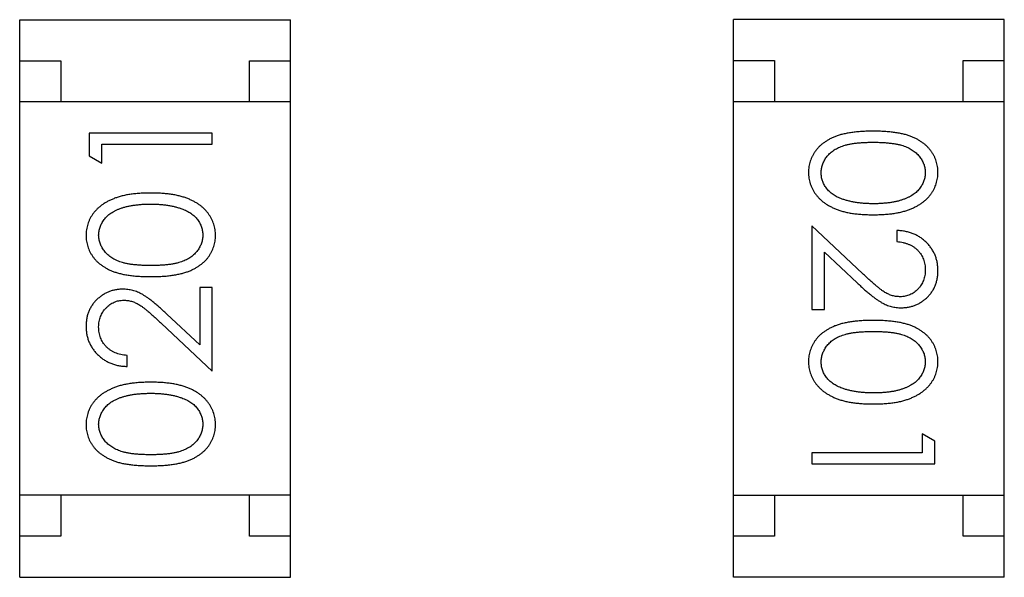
# Model space of a CAD drawing. Header units: millimetres. Extents: x 556 to 717, y 170 to 290.
# Tile 20 of 167: x 624.133 to 625.333, y 178.845 to 179.525. Entities that reach past the tile are written whole.
import ezdxf

# ---------------------------------------------------------------- set-up
doc = ezdxf.new("R2010")
doc.units = ezdxf.units.MM
doc.header["$LTSCALE"] = 30.734
doc.layers.get('0').update_dxf_attribs({"linetype": 'CONTINUOUS'})

msp = doc.modelspace()

# ---------------------------------------------------------------- linework, layer by layer
at = {"linetype": 'Continuous'}
for p, q in [((624.1333, 178.8448), (624.1333, 179.5248)), ((624.1333, 179.5248), (624.4633, 179.5248)), ((624.4633, 178.8448), (624.4633, 179.5248)), ((625.0031, 178.845), (625.0031, 179.525)), ((625.3331, 179.525), (625.0031, 179.525)), ((625.3331, 178.845), (625.3331, 179.525)), ((624.1333, 179.4748), (624.1833, 179.4748)), ((624.1833, 179.4748), (624.1833, 179.4248)), ((624.4133, 179.4248), (624.4133, 179.4748)), ((624.4133, 179.4748), (624.4633, 179.4748)), ((625.0031, 179.475), (625.0531, 179.475)), ((625.0531, 179.475), (625.0531, 179.425)), ((625.2831, 179.425), (625.2831, 179.475)), ((625.2831, 179.475), (625.3331, 179.475)), ((624.4633, 179.4248), (624.1333, 179.4248)), ((625.0031, 179.425), (625.3331, 179.425)), ((624.218, 179.3866), (624.218, 179.3589)), ((624.368, 179.3866), (624.218, 179.3866)), ((624.368, 179.3731), (624.368, 179.3866)), ((624.2334, 179.35), (624.2334, 179.3731)), ((624.2334, 179.3731), (624.368, 179.3731)), ((624.218, 179.3589), (624.2334, 179.35)), ((625.0984, 179.2735), (625.0984, 179.1716)), ((625.1605, 179.2154), (625.0984, 179.2735)), ((625.2022, 179.2678), (625.2022, 179.2543)), ((625.1138, 179.1716), (625.1138, 179.2414)), ((625.1138, 179.2414), (625.1538, 179.2039)), ((624.3526, 179.1981), (624.3526, 179.1283)), ((624.368, 179.1981), (624.3526, 179.1981)), ((624.368, 179.0962), (624.368, 179.1981)), ((625.0984, 179.1716), (625.1138, 179.1716)), ((624.3526, 179.1283), (624.3126, 179.1659)), ((624.3059, 179.1544), (624.368, 179.0962)), ((624.2641, 179.102), (624.2641, 179.1154)), ((625.233, 179.0197), (625.233, 178.9966)), ((625.2484, 179.0109), (625.233, 179.0197)), ((625.2484, 178.9832), (625.2484, 179.0109)), ((625.0984, 178.9966), (625.0984, 178.9832)), ((625.233, 178.9966), (625.0984, 178.9966)), ((625.0984, 178.9832), (625.2484, 178.9832)), ((624.4633, 178.9448), (624.1333, 178.9448)), ((624.1833, 178.9448), (624.1833, 178.8948)), ((624.4133, 178.8948), (624.4133, 178.9448)), ((625.0031, 178.945), (625.3331, 178.945)), ((625.0531, 178.945), (625.0531, 178.895)), ((625.2831, 178.895), (625.2831, 178.945)), ((624.1833, 178.8948), (624.1333, 178.8948)), ((624.4633, 178.8948), (624.4133, 178.8948)), ((625.0531, 178.895), (625.0031, 178.895)), ((625.3331, 178.895), (625.2831, 178.895)), ((624.1333, 178.8448), (624.4633, 178.8448)), ((625.3331, 178.845), (625.0031, 178.845))]:
    msp.add_line(p, q, dxfattribs=at)
for points, knots in [([(625.1733, 179.3889), (625.1709, 179.3889), (625.1663, 179.3889), (625.1595, 179.3886), (625.1532, 179.3881), (625.1472, 179.3874), (625.1417, 179.3865), (625.1366, 179.3854), (625.1318, 179.3841), (625.1275, 179.3826), (625.1235, 179.3809), (625.1198, 179.379), (625.1163, 179.377), (625.1131, 179.3748), (625.1101, 179.3725), (625.1074, 179.37), (625.105, 179.3674), (625.1028, 179.3646), (625.1009, 179.3617), (625.0992, 179.3587), (625.0977, 179.3556), (625.0966, 179.3524), (625.0957, 179.3491), (625.095, 179.3457), (625.0946, 179.3423), (625.0946, 179.34), (625.0945, 179.3388)], [0, 0, 0, 0, 0.068113, 0.132564, 0.193427, 0.250218, 0.303569, 0.353576, 0.400235, 0.443586, 0.484619, 0.524292, 0.56238, 0.599049, 0.63494, 0.669782, 0.704009, 0.737842, 0.771098, 0.803896, 0.836415, 0.868639, 0.900715, 0.933378, 0.966213, 1, 1, 1, 1]), ([(625.2522, 179.3388), (625.2522, 179.34), (625.2522, 179.3423), (625.2518, 179.3457), (625.2511, 179.3491), (625.2502, 179.3524), (625.249, 179.3556), (625.2475, 179.3587), (625.2458, 179.3618), (625.2439, 179.3647), (625.2417, 179.3675), (625.2392, 179.3702), (625.2365, 179.3727), (625.2335, 179.375), (625.2303, 179.3771), (625.2269, 179.3792), (625.2232, 179.381), (625.2192, 179.3827), (625.2149, 179.3841), (625.2102, 179.3854), (625.2051, 179.3865), (625.1996, 179.3874), (625.1936, 179.3881), (625.1872, 179.3886), (625.1804, 179.3889), (625.1757, 179.3889), (625.1733, 179.3889)], [0, 0, 0, 0, 0.033742, 0.066533, 0.099153, 0.13154, 0.164087, 0.196563, 0.229707, 0.263315, 0.297504, 0.331686, 0.366482, 0.4021, 0.438958, 0.476748, 0.515985, 0.556589, 0.599519, 0.645765, 0.695487, 0.748721, 0.805687, 0.866754, 0.931405, 1, 1, 1, 1]), ([(625.1099, 179.3383), (625.11, 179.34), (625.1102, 179.3433), (625.1115, 179.3481), (625.1135, 179.3529), (625.1159, 179.3567), (625.1182, 179.3595), (625.1201, 179.3616), (625.1223, 179.3634), (625.1246, 179.3652), (625.1271, 179.3669), (625.1298, 179.3683), (625.1327, 179.3697), (625.1358, 179.3709), (625.1393, 179.372), (625.143, 179.3729), (625.1472, 179.3737), (625.1517, 179.3744), (625.1566, 179.3748), (625.1618, 179.3752), (625.1675, 179.3754), (625.1714, 179.3755), (625.1734, 179.3755)], [0, 0, 0, 0, 0.060034, 0.120278, 0.182348, 0.247919, 0.281641, 0.315701, 0.350322, 0.385703, 0.421819, 0.459196, 0.497866, 0.538301, 0.58121, 0.628183, 0.679403, 0.734699, 0.794074, 0.858416, 0.927049, 1, 1, 1, 1]), ([(625.1734, 179.3755), (625.1754, 179.3755), (625.1793, 179.3754), (625.185, 179.3752), (625.1902, 179.3748), (625.1951, 179.3743), (625.1997, 179.3737), (625.2038, 179.3729), (625.2076, 179.372), (625.211, 179.3709), (625.2141, 179.3696), (625.217, 179.3683), (625.2197, 179.3668), (625.2222, 179.3652), (625.2245, 179.3634), (625.2267, 179.3615), (625.2286, 179.3595), (625.2309, 179.3566), (625.2332, 179.3529), (625.2354, 179.3482), (625.2366, 179.3433), (625.2368, 179.34), (625.2368, 179.3383)], [0, 0, 0, 0, 0.073302, 0.142286, 0.206253, 0.266017, 0.321612, 0.372532, 0.419497, 0.462398, 0.502825, 0.541489, 0.579034, 0.615143, 0.650298, 0.684912, 0.718701, 0.752189, 0.817245, 0.879117, 0.939613, 1, 1, 1, 1]), ([(625.0945, 179.3388), (625.0946, 179.3376), (625.0946, 179.3352), (625.095, 179.3317), (625.0957, 179.3283), (625.0966, 179.3249), (625.0978, 179.3217), (625.0993, 179.3184), (625.101, 179.3154), (625.103, 179.3123), (625.1053, 179.3095), (625.1078, 179.3067), (625.1106, 179.3041), (625.1136, 179.3017), (625.1169, 179.2995), (625.1205, 179.2974), (625.1243, 179.2955), (625.1284, 179.2937), (625.1327, 179.2921), (625.1375, 179.2908), (625.1426, 179.2896), (625.148, 179.2886), (625.1539, 179.2879), (625.16, 179.2874), (625.1666, 179.2871), (625.171, 179.287), (625.1733, 179.287)], [0, 0, 0, 0, 0.033824, 0.067298, 0.10028, 0.133019, 0.165736, 0.198792, 0.232372, 0.266409, 0.301016, 0.336196, 0.371972, 0.408574, 0.446394, 0.485225, 0.525372, 0.567224, 0.611081, 0.65775, 0.70702, 0.759235, 0.814484, 0.873227, 0.934937, 1, 1, 1, 1]), ([(625.1357, 179.3061), (625.1346, 179.3065), (625.1326, 179.3073), (625.1296, 179.3086), (625.1269, 179.3101), (625.1244, 179.3117), (625.1221, 179.3134), (625.1199, 179.3153), (625.118, 179.3173), (625.1158, 179.3201), (625.1134, 179.3238), (625.1114, 179.3285), (625.1101, 179.3333), (625.11, 179.3367), (625.1099, 179.3383)], [0, 0, 0, 0, 0.075949, 0.148549, 0.218996, 0.286119, 0.351826, 0.416074, 0.478265, 0.540325, 0.660405, 0.774606, 0.887187, 1, 1, 1, 1]), ([(625.1733, 179.287), (625.1756, 179.287), (625.1801, 179.2871), (625.1867, 179.2874), (625.1929, 179.2879), (625.1987, 179.2887), (625.2042, 179.2896), (625.2093, 179.2908), (625.2141, 179.2922), (625.2185, 179.2938), (625.2226, 179.2956), (625.2264, 179.2975), (625.23, 179.2996), (625.2333, 179.3019), (625.2363, 179.3043), (625.2391, 179.3068), (625.2416, 179.3096), (625.2438, 179.3124), (625.2458, 179.3154), (625.2475, 179.3185), (625.249, 179.3217), (625.2502, 179.3249), (625.2511, 179.3283), (625.2518, 179.3317), (625.2522, 179.3352), (625.2522, 179.3376), (625.2522, 179.3388)], [0, 0, 0, 0, 0.065278, 0.127205, 0.186168, 0.241675, 0.294115, 0.343609, 0.390387, 0.434463, 0.476646, 0.517002, 0.555936, 0.593716, 0.630057, 0.665601, 0.700745, 0.734917, 0.768681, 0.802087, 0.834849, 0.867433, 0.900138, 0.932806, 0.966212, 1, 1, 1, 1]), ([(625.2368, 179.3383), (625.2368, 179.3367), (625.2366, 179.3334), (625.2353, 179.3285), (625.2332, 179.3239), (625.2309, 179.3201), (625.2286, 179.3173), (625.2266, 179.3152), (625.2244, 179.3133), (625.2219, 179.3115), (625.2192, 179.3098), (625.2162, 179.3082), (625.213, 179.3068), (625.2096, 179.3055), (625.2059, 179.3043), (625.202, 179.3032), (625.1979, 179.3024), (625.1935, 179.3017), (625.1888, 179.3012), (625.1839, 179.3007), (625.1787, 179.3005), (625.1752, 179.3005), (625.1734, 179.3005)], [0, 0, 0, 0, 0.059689, 0.119507, 0.181075, 0.246162, 0.279894, 0.314468, 0.350403, 0.387474, 0.426147, 0.466624, 0.508745, 0.553328, 0.600058, 0.649177, 0.700552, 0.754894, 0.811825, 0.871514, 0.934319, 1, 1, 1, 1]), ([(624.2931, 179.3135), (624.2907, 179.3135), (624.2863, 179.3134), (624.2797, 179.3131), (624.2735, 179.3126), (624.2676, 179.3119), (624.2622, 179.3109), (624.257, 179.3097), (624.2523, 179.3083), (624.2479, 179.3067), (624.2438, 179.3049), (624.2399, 179.303), (624.2364, 179.3009), (624.2331, 179.2986), (624.2301, 179.2962), (624.2273, 179.2937), (624.2248, 179.2909), (624.2225, 179.2881), (624.2205, 179.2851), (624.2188, 179.282), (624.2174, 179.2788), (624.2162, 179.2756), (624.2153, 179.2722), (624.2146, 179.2688), (624.2142, 179.2653), (624.2142, 179.2629), (624.2141, 179.2617)], [0, 0, 0, 0, 0.065278, 0.127205, 0.186168, 0.241675, 0.294115, 0.343609, 0.390387, 0.434463, 0.476646, 0.517002, 0.555936, 0.593716, 0.630057, 0.665601, 0.700745, 0.734917, 0.768681, 0.802087, 0.834849, 0.867433, 0.900138, 0.932806, 0.966212, 1, 1, 1, 1]), ([(624.3718, 179.2617), (624.3718, 179.2629), (624.3718, 179.2653), (624.3713, 179.2688), (624.3707, 179.2723), (624.3698, 179.2756), (624.3685, 179.2789), (624.3671, 179.2821), (624.3653, 179.2851), (624.3634, 179.2882), (624.3611, 179.2911), (624.3586, 179.2938), (624.3558, 179.2964), (624.3527, 179.2988), (624.3494, 179.301), (624.3459, 179.3031), (624.3421, 179.305), (624.338, 179.3068), (624.3336, 179.3084), (624.3289, 179.3097), (624.3238, 179.3109), (624.3183, 179.3119), (624.3125, 179.3126), (624.3064, 179.3131), (624.2998, 179.3134), (624.2953, 179.3135), (624.2931, 179.3135)], [0, 0, 0, 0, 0.033824, 0.067298, 0.10028, 0.133019, 0.165736, 0.198792, 0.232372, 0.266409, 0.301016, 0.336196, 0.371972, 0.408574, 0.446394, 0.485225, 0.525372, 0.567224, 0.611081, 0.65775, 0.70702, 0.759235, 0.814484, 0.873227, 0.934937, 1, 1, 1, 1]), ([(625.1734, 179.3005), (625.1716, 179.3005), (625.168, 179.3005), (625.1628, 179.3008), (625.1578, 179.3012), (625.153, 179.3018), (625.1484, 179.3027), (625.1439, 179.3036), (625.1397, 179.3048), (625.137, 179.3057), (625.1357, 179.3061)], [0, 0, 0, 0, 0.141157, 0.277773, 0.409244, 0.535676, 0.657497, 0.775458, 0.889412, 1, 1, 1, 1]), ([(624.2295, 179.2622), (624.2296, 179.2638), (624.2298, 179.2671), (624.231, 179.272), (624.2332, 179.2766), (624.2355, 179.2804), (624.2378, 179.2832), (624.2398, 179.2853), (624.242, 179.2872), (624.2445, 179.289), (624.2472, 179.2907), (624.2502, 179.2923), (624.2533, 179.2937), (624.2568, 179.2951), (624.2604, 179.2962), (624.2643, 179.2973), (624.2685, 179.2981), (624.2729, 179.2988), (624.2776, 179.2993), (624.2825, 179.2998), (624.2877, 179.3), (624.2912, 179.3), (624.293, 179.3)], [0, 0, 0, 0, 0.059689, 0.119507, 0.181075, 0.246162, 0.279894, 0.314468, 0.350403, 0.387474, 0.426147, 0.466624, 0.508745, 0.553328, 0.600058, 0.649177, 0.700552, 0.754894, 0.811825, 0.871514, 0.934319, 1, 1, 1, 1]), ([(624.293, 179.3), (624.2948, 179.3), (624.2983, 179.3), (624.3036, 179.2997), (624.3086, 179.2993), (624.3134, 179.2987), (624.318, 179.2979), (624.3224, 179.2969), (624.3266, 179.2957), (624.3294, 179.2948), (624.3307, 179.2944)], [0, 0, 0, 0, 0.141157, 0.277773, 0.409244, 0.535676, 0.657497, 0.775458, 0.889412, 1, 1, 1, 1]), ([(624.3307, 179.2944), (624.3317, 179.294), (624.3338, 179.2932), (624.3367, 179.2919), (624.3395, 179.2904), (624.342, 179.2888), (624.3443, 179.2871), (624.3464, 179.2852), (624.3483, 179.2832), (624.3506, 179.2804), (624.3529, 179.2767), (624.3549, 179.272), (624.3562, 179.2672), (624.3564, 179.2638), (624.3565, 179.2622)], [0, 0, 0, 0, 0.075949, 0.148549, 0.218996, 0.286119, 0.351826, 0.416074, 0.478265, 0.540325, 0.660405, 0.774606, 0.887187, 1, 1, 1, 1]), ([(625.2522, 179.2189), (625.2522, 179.2205), (625.2521, 179.2238), (625.2514, 179.2287), (625.2503, 179.2333), (625.2488, 179.2377), (625.2468, 179.2419), (625.2444, 179.2459), (625.2415, 179.2498), (625.2382, 179.2533), (625.2346, 179.2566), (625.2307, 179.2595), (625.2265, 179.2619), (625.2221, 179.2639), (625.2175, 179.2655), (625.2126, 179.2667), (625.2075, 179.2675), (625.204, 179.2677), (625.2022, 179.2678)], [0, 0, 0, 0, 0.06445, 0.126725, 0.187421, 0.247417, 0.306749, 0.366595, 0.427749, 0.490235, 0.553031, 0.614805, 0.676505, 0.738096, 0.801021, 0.864897, 0.931209, 1, 1, 1, 1]), ([(624.2141, 179.2617), (624.2142, 179.2606), (624.2142, 179.2582), (624.2146, 179.2548), (624.2153, 179.2514), (624.2162, 179.2481), (624.2174, 179.2449), (624.2188, 179.2418), (624.2206, 179.2387), (624.2225, 179.2358), (624.2247, 179.233), (624.2272, 179.2303), (624.2299, 179.2279), (624.2328, 179.2255), (624.2361, 179.2234), (624.2395, 179.2213), (624.2432, 179.2195), (624.2472, 179.2178), (624.2515, 179.2164), (624.2562, 179.2151), (624.2613, 179.214), (624.2668, 179.2131), (624.2728, 179.2124), (624.2792, 179.2119), (624.286, 179.2116), (624.2906, 179.2116), (624.2931, 179.2116)], [0, 0, 0, 0, 0.033742, 0.066533, 0.099153, 0.13154, 0.164087, 0.196563, 0.229707, 0.263315, 0.297504, 0.331686, 0.366482, 0.4021, 0.438958, 0.476748, 0.515985, 0.556589, 0.599519, 0.645765, 0.695487, 0.748721, 0.805687, 0.866754, 0.931405, 1, 1, 1, 1]), ([(624.293, 179.225), (624.291, 179.2251), (624.2871, 179.2251), (624.2814, 179.2253), (624.2761, 179.2257), (624.2712, 179.2262), (624.2667, 179.2268), (624.2626, 179.2276), (624.2588, 179.2285), (624.2554, 179.2296), (624.2523, 179.2309), (624.2494, 179.2322), (624.2467, 179.2337), (624.2442, 179.2353), (624.2418, 179.2371), (624.2397, 179.239), (624.2378, 179.241), (624.2355, 179.2439), (624.2332, 179.2476), (624.231, 179.2523), (624.2298, 179.2572), (624.2296, 179.2605), (624.2295, 179.2622)], [0, 0, 0, 0, 0.073302, 0.142286, 0.206253, 0.266017, 0.321612, 0.372532, 0.419497, 0.462398, 0.502825, 0.541489, 0.579034, 0.615143, 0.650298, 0.684912, 0.718701, 0.752189, 0.817245, 0.879117, 0.939613, 1, 1, 1, 1]), ([(624.3565, 179.2622), (624.3564, 179.2605), (624.3562, 179.2572), (624.3549, 179.2524), (624.3528, 179.2476), (624.3505, 179.2439), (624.3481, 179.241), (624.3462, 179.2389), (624.3441, 179.2371), (624.3418, 179.2353), (624.3393, 179.2336), (624.3365, 179.2322), (624.3336, 179.2308), (624.3305, 179.2296), (624.3271, 179.2285), (624.3234, 179.2276), (624.3192, 179.2268), (624.3147, 179.2261), (624.3098, 179.2257), (624.3045, 179.2253), (624.2989, 179.2251), (624.295, 179.2251), (624.293, 179.225)], [0, 0, 0, 0, 0.060034, 0.120278, 0.182348, 0.247919, 0.281641, 0.315701, 0.350322, 0.385703, 0.421819, 0.459196, 0.497866, 0.538301, 0.58121, 0.628183, 0.679403, 0.734699, 0.794074, 0.858416, 0.927049, 1, 1, 1, 1]), ([(624.2931, 179.2116), (624.2954, 179.2116), (624.3001, 179.2116), (624.3068, 179.2119), (624.3132, 179.2124), (624.3191, 179.2132), (624.3247, 179.2141), (624.3298, 179.2151), (624.3345, 179.2164), (624.3389, 179.2179), (624.3429, 179.2196), (624.3466, 179.2215), (624.3501, 179.2235), (624.3533, 179.2257), (624.3562, 179.228), (624.359, 179.2305), (624.3614, 179.2331), (624.3636, 179.2359), (624.3655, 179.2388), (624.3672, 179.2418), (624.3687, 179.2449), (624.3698, 179.2481), (624.3707, 179.2514), (624.3714, 179.2548), (624.3718, 179.2582), (624.3718, 179.2606), (624.3718, 179.2617)], [0, 0, 0, 0, 0.068113, 0.132564, 0.193427, 0.250218, 0.303569, 0.353576, 0.400235, 0.443586, 0.484619, 0.524292, 0.56238, 0.599049, 0.63494, 0.669782, 0.704009, 0.737842, 0.771098, 0.803896, 0.836415, 0.868639, 0.900715, 0.933378, 0.966213, 1, 1, 1, 1]), ([(625.2022, 179.2543), (625.2036, 179.2542), (625.2062, 179.2539), (625.2099, 179.2532), (625.2135, 179.2522), (625.2168, 179.251), (625.2199, 179.2495), (625.2228, 179.2478), (625.2254, 179.2458), (625.2278, 179.2435), (625.2299, 179.241), (625.2318, 179.2384), (625.2334, 179.2356), (625.2346, 179.2327), (625.2356, 179.2296), (625.2363, 179.2264), (625.2368, 179.223), (625.2368, 179.2207), (625.2368, 179.2195)], [0, 0, 0, 0, 0.073648, 0.143686, 0.210962, 0.275557, 0.338064, 0.399311, 0.4594, 0.51934, 0.579024, 0.637809, 0.695959, 0.754122, 0.813113, 0.873453, 0.935561, 1, 1, 1, 1]), ([(625.2368, 179.2195), (625.2368, 179.2184), (625.2368, 179.2162), (625.2363, 179.213), (625.2356, 179.2099), (625.2346, 179.2069), (625.2334, 179.2041), (625.2318, 179.2014), (625.23, 179.1988), (625.2279, 179.1964), (625.2256, 179.1942), (625.2232, 179.1923), (625.2207, 179.1907), (625.218, 179.1893), (625.2153, 179.1883), (625.2124, 179.1876), (625.2095, 179.1871), (625.2075, 179.187), (625.2064, 179.187)], [0, 0, 0, 0, 0.068027, 0.133505, 0.19695, 0.26027, 0.322741, 0.384982, 0.448465, 0.513424, 0.578224, 0.640011, 0.700094, 0.760067, 0.819012, 0.877878, 0.938035, 1, 1, 1, 1]), ([(625.2076, 179.1735), (625.2091, 179.1736), (625.212, 179.1737), (625.2164, 179.1742), (625.2205, 179.1753), (625.2245, 179.1766), (625.2284, 179.1784), (625.2321, 179.1806), (625.2356, 179.1831), (625.239, 179.186), (625.2421, 179.1892), (625.2448, 179.1928), (625.2471, 179.1965), (625.249, 179.2005), (625.2504, 179.2048), (625.2515, 179.2093), (625.2521, 179.214), (625.2522, 179.2172), (625.2522, 179.2189)], [0, 0, 0, 0, 0.06271, 0.123347, 0.183401, 0.242828, 0.302097, 0.36242, 0.423725, 0.487032, 0.550491, 0.612709, 0.674265, 0.73617, 0.799211, 0.863483, 0.930525, 1, 1, 1, 1]), ([(625.2064, 179.187), (625.2048, 179.1871), (625.2016, 179.1872), (625.1968, 179.1882), (625.1921, 179.1899), (625.1883, 179.1919), (625.1852, 179.194), (625.1825, 179.1958), (625.1796, 179.1982), (625.1763, 179.2008), (625.1728, 179.2039), (625.1689, 179.2074), (625.1648, 179.2112), (625.1619, 179.2139), (625.1605, 179.2154)], [0, 0, 0, 0, 0.088014, 0.174976, 0.2638, 0.355443, 0.406413, 0.465519, 0.533076, 0.609353, 0.693899, 0.787171, 0.889197, 1, 1, 1, 1]), ([(624.2587, 179.1962), (624.2573, 179.1962), (624.2543, 179.1961), (624.25, 179.1955), (624.2459, 179.1945), (624.2419, 179.1932), (624.238, 179.1913), (624.2343, 179.1892), (624.2307, 179.1866), (624.2274, 179.1837), (624.2242, 179.1805), (624.2216, 179.177), (624.2193, 179.1732), (624.2174, 179.1692), (624.2159, 179.165), (624.2149, 179.1605), (624.2143, 179.1558), (624.2142, 179.1525), (624.2141, 179.1509)], [0, 0, 0, 0, 0.06271, 0.123347, 0.183401, 0.242828, 0.302097, 0.36242, 0.423725, 0.487032, 0.550491, 0.612709, 0.674265, 0.73617, 0.799211, 0.863483, 0.930525, 1, 1, 1, 1]), ([(624.3126, 179.1659), (624.311, 179.1673), (624.308, 179.1701), (624.3037, 179.174), (624.2996, 179.1776), (624.2957, 179.1808), (624.2921, 179.1836), (624.2887, 179.1861), (624.2855, 179.1882), (624.2817, 179.1905), (624.277, 179.1928), (624.2711, 179.1948), (624.265, 179.196), (624.2608, 179.1961), (624.2587, 179.1962)], [0, 0, 0, 0, 0.09953, 0.192079, 0.277712, 0.357454, 0.429648, 0.495771, 0.555538, 0.608657, 0.707578, 0.804328, 0.901298, 1, 1, 1, 1]), ([(625.1538, 179.2039), (625.1554, 179.2025), (625.1583, 179.1997), (625.1627, 179.1957), (625.1668, 179.1922), (625.1707, 179.189), (625.1743, 179.1861), (625.1777, 179.1837), (625.1809, 179.1816), (625.1847, 179.1792), (625.1894, 179.1769), (625.1953, 179.175), (625.2014, 179.1738), (625.2055, 179.1736), (625.2076, 179.1735)], [0, 0, 0, 0, 0.09953, 0.192079, 0.277712, 0.357454, 0.429648, 0.495771, 0.555538, 0.608657, 0.707578, 0.804328, 0.901298, 1, 1, 1, 1]), ([(624.2295, 179.1502), (624.2296, 179.1513), (624.2296, 179.1535), (624.2301, 179.1568), (624.2307, 179.1599), (624.2317, 179.1628), (624.233, 179.1657), (624.2345, 179.1684), (624.2364, 179.1709), (624.2385, 179.1733), (624.2408, 179.1755), (624.2432, 179.1774), (624.2457, 179.1791), (624.2483, 179.1804), (624.2511, 179.1815), (624.2539, 179.1822), (624.2569, 179.1827), (624.2589, 179.1827), (624.2599, 179.1827)], [0, 0, 0, 0, 0.068027, 0.133505, 0.19695, 0.26027, 0.322741, 0.384982, 0.448465, 0.513424, 0.578224, 0.640011, 0.700094, 0.760067, 0.819012, 0.877878, 0.938035, 1, 1, 1, 1]), ([(624.2599, 179.1827), (624.2616, 179.1827), (624.2648, 179.1826), (624.2696, 179.1815), (624.2742, 179.1798), (624.278, 179.1778), (624.2812, 179.1758), (624.2839, 179.1739), (624.2868, 179.1716), (624.2901, 179.1689), (624.2936, 179.1658), (624.2974, 179.1624), (624.3016, 179.1585), (624.3044, 179.1558), (624.3059, 179.1544)], [0, 0, 0, 0, 0.088014, 0.174976, 0.2638, 0.355443, 0.406413, 0.465519, 0.533076, 0.609353, 0.693899, 0.787171, 0.889197, 1, 1, 1, 1]), ([(624.2141, 179.1509), (624.2142, 179.1492), (624.2143, 179.1459), (624.2149, 179.1411), (624.2161, 179.1365), (624.2176, 179.132), (624.2196, 179.1278), (624.222, 179.1238), (624.2249, 179.12), (624.2282, 179.1164), (624.2318, 179.1132), (624.2357, 179.1103), (624.2398, 179.1079), (624.2442, 179.1058), (624.2489, 179.1042), (624.2537, 179.103), (624.2589, 179.1022), (624.2624, 179.1021), (624.2641, 179.102)], [0, 0, 0, 0, 0.06445, 0.126725, 0.187421, 0.247417, 0.306749, 0.366595, 0.427749, 0.490235, 0.553031, 0.614805, 0.676505, 0.738096, 0.801021, 0.864897, 0.931209, 1, 1, 1, 1]), ([(624.2641, 179.1154), (624.2628, 179.1156), (624.2602, 179.1158), (624.2564, 179.1166), (624.2529, 179.1175), (624.2496, 179.1187), (624.2465, 179.1202), (624.2436, 179.122), (624.241, 179.124), (624.2386, 179.1262), (624.2365, 179.1287), (624.2346, 179.1313), (624.233, 179.1341), (624.2318, 179.137), (624.2308, 179.1401), (624.23, 179.1433), (624.2296, 179.1467), (624.2296, 179.149), (624.2295, 179.1502)], [0, 0, 0, 0, 0.073648, 0.143686, 0.210962, 0.275557, 0.338064, 0.399311, 0.4594, 0.51934, 0.579024, 0.637809, 0.695959, 0.754122, 0.813113, 0.873453, 0.935561, 1, 1, 1, 1]), ([(625.1733, 179.1582), (625.1709, 179.1581), (625.1663, 179.1581), (625.1595, 179.1578), (625.1532, 179.1573), (625.1472, 179.1566), (625.1417, 179.1557), (625.1366, 179.1546), (625.1318, 179.1533), (625.1275, 179.1518), (625.1235, 179.1501), (625.1198, 179.1482), (625.1163, 179.1462), (625.1131, 179.144), (625.1101, 179.1417), (625.1074, 179.1393), (625.105, 179.1366), (625.1028, 179.1338), (625.1009, 179.1309), (625.0992, 179.1279), (625.0977, 179.1248), (625.0966, 179.1216), (625.0957, 179.1183), (625.095, 179.115), (625.0946, 179.1115), (625.0946, 179.1092), (625.0945, 179.108)], [0, 0, 0, 0, 0.068113, 0.132564, 0.193427, 0.250218, 0.303569, 0.353576, 0.400235, 0.443586, 0.484619, 0.524292, 0.56238, 0.599049, 0.63494, 0.669782, 0.704009, 0.737842, 0.771098, 0.803896, 0.836415, 0.868639, 0.900715, 0.933378, 0.966213, 1, 1, 1, 1]), ([(625.2522, 179.108), (625.2522, 179.1092), (625.2522, 179.1115), (625.2518, 179.115), (625.2511, 179.1183), (625.2502, 179.1216), (625.249, 179.1248), (625.2475, 179.128), (625.2458, 179.131), (625.2439, 179.134), (625.2417, 179.1368), (625.2392, 179.1394), (625.2365, 179.1419), (625.2335, 179.1442), (625.2303, 179.1464), (625.2269, 179.1484), (625.2232, 179.1502), (625.2192, 179.1519), (625.2149, 179.1534), (625.2102, 179.1546), (625.2051, 179.1558), (625.1996, 179.1566), (625.1936, 179.1573), (625.1872, 179.1578), (625.1804, 179.1581), (625.1757, 179.1581), (625.1733, 179.1582)], [0, 0, 0, 0, 0.033742, 0.066533, 0.099153, 0.13154, 0.164087, 0.196563, 0.229707, 0.263315, 0.297504, 0.331686, 0.366482, 0.4021, 0.438958, 0.476748, 0.515985, 0.556589, 0.599519, 0.645765, 0.695487, 0.748721, 0.805687, 0.866754, 0.931405, 1, 1, 1, 1]), ([(625.1099, 179.1076), (625.11, 179.1092), (625.1102, 179.1125), (625.1115, 179.1174), (625.1135, 179.1221), (625.1159, 179.1259), (625.1182, 179.1287), (625.1201, 179.1308), (625.1223, 179.1327), (625.1246, 179.1345), (625.1271, 179.1361), (625.1298, 179.1376), (625.1327, 179.1389), (625.1358, 179.1402), (625.1393, 179.1412), (625.143, 179.1422), (625.1472, 179.1429), (625.1517, 179.1436), (625.1566, 179.1441), (625.1618, 179.1444), (625.1675, 179.1447), (625.1714, 179.1447), (625.1734, 179.1447)], [0, 0, 0, 0, 0.060034, 0.120278, 0.182348, 0.247919, 0.281641, 0.315701, 0.350322, 0.385703, 0.421819, 0.459196, 0.497866, 0.538301, 0.58121, 0.628183, 0.679403, 0.734699, 0.794074, 0.858416, 0.927049, 1, 1, 1, 1]), ([(625.1734, 179.1447), (625.1754, 179.1447), (625.1793, 179.1447), (625.185, 179.1444), (625.1902, 179.1441), (625.1951, 179.1436), (625.1997, 179.143), (625.2038, 179.1421), (625.2076, 179.1412), (625.211, 179.1401), (625.2141, 179.1389), (625.217, 179.1375), (625.2197, 179.136), (625.2222, 179.1344), (625.2245, 179.1327), (625.2267, 179.1308), (625.2286, 179.1287), (625.2309, 179.1259), (625.2332, 179.1221), (625.2354, 179.1174), (625.2366, 179.1125), (625.2368, 179.1092), (625.2368, 179.1076)], [0, 0, 0, 0, 0.073302, 0.142286, 0.206253, 0.266017, 0.321612, 0.372532, 0.419497, 0.462398, 0.502825, 0.541489, 0.579034, 0.615143, 0.650298, 0.684912, 0.718701, 0.752189, 0.817245, 0.879117, 0.939613, 1, 1, 1, 1]), ([(625.0945, 179.108), (625.0946, 179.1068), (625.0946, 179.1044), (625.095, 179.1009), (625.0957, 179.0975), (625.0966, 179.0941), (625.0978, 179.0909), (625.0993, 179.0877), (625.101, 179.0846), (625.103, 179.0816), (625.1053, 179.0787), (625.1078, 179.076), (625.1106, 179.0734), (625.1136, 179.071), (625.1169, 179.0687), (625.1205, 179.0666), (625.1243, 179.0647), (625.1284, 179.0629), (625.1327, 179.0613), (625.1375, 179.06), (625.1426, 179.0588), (625.148, 179.0578), (625.1539, 179.0571), (625.16, 179.0566), (625.1666, 179.0563), (625.171, 179.0563), (625.1733, 179.0562)], [0, 0, 0, 0, 0.033824, 0.067298, 0.10028, 0.133019, 0.165736, 0.198792, 0.232372, 0.266409, 0.301016, 0.336196, 0.371972, 0.408574, 0.446394, 0.485225, 0.525372, 0.567224, 0.611081, 0.65775, 0.70702, 0.759235, 0.814484, 0.873227, 0.934937, 1, 1, 1, 1]), ([(625.1357, 179.0754), (625.1346, 179.0758), (625.1326, 179.0765), (625.1296, 179.0779), (625.1269, 179.0793), (625.1244, 179.0809), (625.1221, 179.0827), (625.1199, 179.0845), (625.118, 179.0865), (625.1158, 179.0893), (625.1134, 179.093), (625.1114, 179.0977), (625.1101, 179.1026), (625.11, 179.1059), (625.1099, 179.1076)], [0, 0, 0, 0, 0.075949, 0.148549, 0.218996, 0.286119, 0.351826, 0.416074, 0.478265, 0.540325, 0.660405, 0.774606, 0.887187, 1, 1, 1, 1]), ([(625.1733, 179.0562), (625.1756, 179.0563), (625.1801, 179.0563), (625.1867, 179.0566), (625.1929, 179.0571), (625.1987, 179.0579), (625.2042, 179.0588), (625.2093, 179.06), (625.2141, 179.0614), (625.2185, 179.063), (625.2226, 179.0648), (625.2264, 179.0667), (625.23, 179.0689), (625.2333, 179.0711), (625.2363, 179.0735), (625.2391, 179.0761), (625.2416, 179.0788), (625.2438, 179.0817), (625.2458, 179.0846), (625.2475, 179.0877), (625.249, 179.0909), (625.2502, 179.0942), (625.2511, 179.0975), (625.2518, 179.1009), (625.2522, 179.1044), (625.2522, 179.1068), (625.2522, 179.108)], [0, 0, 0, 0, 0.065278, 0.127205, 0.186168, 0.241675, 0.294115, 0.343609, 0.390387, 0.434463, 0.476646, 0.517002, 0.555936, 0.593716, 0.630057, 0.665601, 0.700745, 0.734917, 0.768681, 0.802087, 0.834849, 0.867433, 0.900138, 0.932806, 0.966212, 1, 1, 1, 1]), ([(625.2368, 179.1076), (625.2368, 179.1059), (625.2366, 179.1026), (625.2353, 179.0978), (625.2332, 179.0931), (625.2309, 179.0894), (625.2286, 179.0865), (625.2266, 179.0845), (625.2244, 179.0825), (625.2219, 179.0807), (625.2192, 179.079), (625.2162, 179.0775), (625.213, 179.076), (625.2096, 179.0747), (625.2059, 179.0735), (625.202, 179.0724), (625.1979, 179.0716), (625.1935, 179.0709), (625.1888, 179.0704), (625.1839, 179.0699), (625.1787, 179.0698), (625.1752, 179.0697), (625.1734, 179.0697)], [0, 0, 0, 0, 0.059689, 0.119507, 0.181075, 0.246162, 0.279894, 0.314468, 0.350403, 0.387474, 0.426147, 0.466624, 0.508745, 0.553328, 0.600058, 0.649177, 0.700552, 0.754894, 0.811825, 0.871514, 0.934319, 1, 1, 1, 1]), ([(624.2931, 179.0827), (624.2907, 179.0827), (624.2863, 179.0827), (624.2797, 179.0824), (624.2735, 179.0818), (624.2676, 179.0811), (624.2622, 179.0801), (624.257, 179.079), (624.2523, 179.0775), (624.2479, 179.076), (624.2438, 179.0741), (624.2399, 179.0722), (624.2364, 179.0701), (624.2331, 179.0679), (624.2301, 179.0655), (624.2273, 179.0629), (624.2248, 179.0602), (624.2225, 179.0573), (624.2205, 179.0543), (624.2188, 179.0512), (624.2174, 179.0481), (624.2162, 179.0448), (624.2153, 179.0415), (624.2146, 179.038), (624.2142, 179.0345), (624.2142, 179.0322), (624.2141, 179.031)], [0, 0, 0, 0, 0.065278, 0.127205, 0.186168, 0.241675, 0.294115, 0.343609, 0.390387, 0.434463, 0.476646, 0.517002, 0.555936, 0.593716, 0.630057, 0.665601, 0.700745, 0.734917, 0.768681, 0.802087, 0.834849, 0.867433, 0.900138, 0.932806, 0.966212, 1, 1, 1, 1]), ([(624.3718, 179.031), (624.3718, 179.0322), (624.3718, 179.0345), (624.3713, 179.038), (624.3707, 179.0415), (624.3698, 179.0448), (624.3685, 179.0481), (624.3671, 179.0513), (624.3653, 179.0544), (624.3634, 179.0574), (624.3611, 179.0603), (624.3586, 179.063), (624.3558, 179.0656), (624.3527, 179.068), (624.3494, 179.0703), (624.3459, 179.0723), (624.3421, 179.0743), (624.338, 179.076), (624.3336, 179.0777), (624.3289, 179.079), (624.3238, 179.0802), (624.3183, 179.0811), (624.3125, 179.0818), (624.3064, 179.0824), (624.2998, 179.0827), (624.2953, 179.0827), (624.2931, 179.0827)], [0, 0, 0, 0, 0.033824, 0.067298, 0.10028, 0.133019, 0.165736, 0.198792, 0.232372, 0.266409, 0.301016, 0.336196, 0.371972, 0.408574, 0.446394, 0.485225, 0.525372, 0.567224, 0.611081, 0.65775, 0.70702, 0.759235, 0.814484, 0.873227, 0.934937, 1, 1, 1, 1]), ([(625.1734, 179.0697), (625.1716, 179.0697), (625.168, 179.0697), (625.1628, 179.07), (625.1578, 179.0705), (625.153, 179.071), (625.1484, 179.0719), (625.1439, 179.0728), (625.1397, 179.074), (625.137, 179.0749), (625.1357, 179.0754)], [0, 0, 0, 0, 0.141157, 0.277773, 0.409244, 0.535676, 0.657497, 0.775458, 0.889412, 1, 1, 1, 1]), ([(624.2295, 179.0314), (624.2296, 179.0331), (624.2298, 179.0363), (624.231, 179.0412), (624.2332, 179.0459), (624.2355, 179.0496), (624.2378, 179.0525), (624.2398, 179.0545), (624.242, 179.0565), (624.2445, 179.0583), (624.2472, 179.06), (624.2502, 179.0615), (624.2533, 179.063), (624.2568, 179.0643), (624.2604, 179.0654), (624.2643, 179.0665), (624.2685, 179.0673), (624.2729, 179.0681), (624.2776, 179.0686), (624.2825, 179.069), (624.2877, 179.0692), (624.2912, 179.0693), (624.293, 179.0693)], [0, 0, 0, 0, 0.059689, 0.119507, 0.181075, 0.246162, 0.279894, 0.314468, 0.350403, 0.387474, 0.426147, 0.466624, 0.508745, 0.553328, 0.600058, 0.649177, 0.700552, 0.754894, 0.811825, 0.871514, 0.934319, 1, 1, 1, 1]), ([(624.293, 179.0693), (624.2948, 179.0693), (624.2983, 179.0692), (624.3036, 179.069), (624.3086, 179.0685), (624.3134, 179.0679), (624.318, 179.0671), (624.3224, 179.0662), (624.3266, 179.065), (624.3294, 179.0641), (624.3307, 179.0636)], [0, 0, 0, 0, 0.141157, 0.277773, 0.409244, 0.535676, 0.657497, 0.775458, 0.889412, 1, 1, 1, 1]), ([(624.3307, 179.0636), (624.3317, 179.0632), (624.3338, 179.0625), (624.3367, 179.0611), (624.3395, 179.0597), (624.342, 179.0581), (624.3443, 179.0563), (624.3464, 179.0545), (624.3483, 179.0524), (624.3506, 179.0496), (624.3529, 179.046), (624.3549, 179.0412), (624.3562, 179.0364), (624.3564, 179.0331), (624.3565, 179.0314)], [0, 0, 0, 0, 0.075949, 0.148549, 0.218996, 0.286119, 0.351826, 0.416074, 0.478265, 0.540325, 0.660405, 0.774606, 0.887187, 1, 1, 1, 1]), ([(624.2141, 179.031), (624.2142, 179.0298), (624.2142, 179.0274), (624.2146, 179.024), (624.2153, 179.0206), (624.2162, 179.0173), (624.2174, 179.0141), (624.2188, 179.011), (624.2206, 179.008), (624.2225, 179.005), (624.2247, 179.0022), (624.2272, 178.9995), (624.2299, 178.9971), (624.2328, 178.9948), (624.2361, 178.9926), (624.2395, 178.9906), (624.2432, 178.9888), (624.2472, 178.9871), (624.2515, 178.9856), (624.2562, 178.9843), (624.2613, 178.9832), (624.2668, 178.9824), (624.2728, 178.9817), (624.2792, 178.9812), (624.286, 178.9809), (624.2906, 178.9808), (624.2931, 178.9808)], [0, 0, 0, 0, 0.033742, 0.066533, 0.099153, 0.13154, 0.164087, 0.196563, 0.229707, 0.263315, 0.297504, 0.331686, 0.366482, 0.4021, 0.438958, 0.476748, 0.515985, 0.556589, 0.599519, 0.645765, 0.695487, 0.748721, 0.805687, 0.866754, 0.931405, 1, 1, 1, 1]), ([(624.293, 178.9943), (624.291, 178.9943), (624.2871, 178.9943), (624.2814, 178.9946), (624.2761, 178.9949), (624.2712, 178.9954), (624.2667, 178.996), (624.2626, 178.9968), (624.2588, 178.9977), (624.2554, 178.9988), (624.2523, 179.0001), (624.2494, 179.0014), (624.2467, 179.0029), (624.2442, 179.0046), (624.2418, 179.0063), (624.2397, 179.0082), (624.2378, 179.0102), (624.2355, 179.0131), (624.2332, 179.0168), (624.231, 179.0215), (624.2298, 179.0264), (624.2296, 179.0298), (624.2295, 179.0314)], [0, 0, 0, 0, 0.073302, 0.142286, 0.206253, 0.266017, 0.321612, 0.372532, 0.419497, 0.462398, 0.502825, 0.541489, 0.579034, 0.615143, 0.650298, 0.684912, 0.718701, 0.752189, 0.817245, 0.879117, 0.939613, 1, 1, 1, 1]), ([(624.3565, 179.0314), (624.3564, 179.0298), (624.3562, 179.0265), (624.3549, 179.0216), (624.3528, 179.0168), (624.3505, 179.0131), (624.3481, 179.0102), (624.3462, 179.0082), (624.3441, 179.0063), (624.3418, 179.0045), (624.3393, 179.0029), (624.3365, 179.0014), (624.3336, 179.0001), (624.3305, 178.9988), (624.3271, 178.9977), (624.3234, 178.9968), (624.3192, 178.996), (624.3147, 178.9954), (624.3098, 178.9949), (624.3045, 178.9946), (624.2989, 178.9943), (624.295, 178.9943), (624.293, 178.9943)], [0, 0, 0, 0, 0.060034, 0.120278, 0.182348, 0.247919, 0.281641, 0.315701, 0.350322, 0.385703, 0.421819, 0.459196, 0.497866, 0.538301, 0.58121, 0.628183, 0.679403, 0.734699, 0.794074, 0.858416, 0.927049, 1, 1, 1, 1]), ([(624.2931, 178.9808), (624.2954, 178.9808), (624.3001, 178.9809), (624.3068, 178.9812), (624.3132, 178.9817), (624.3191, 178.9824), (624.3247, 178.9833), (624.3298, 178.9843), (624.3345, 178.9857), (624.3389, 178.9872), (624.3429, 178.9889), (624.3466, 178.9907), (624.3501, 178.9927), (624.3533, 178.9949), (624.3562, 178.9972), (624.359, 178.9997), (624.3614, 179.0024), (624.3636, 179.0051), (624.3655, 179.0081), (624.3672, 179.0111), (624.3687, 179.0142), (624.3698, 179.0174), (624.3707, 179.0206), (624.3714, 179.024), (624.3718, 179.0274), (624.3718, 179.0298), (624.3718, 179.031)], [0, 0, 0, 0, 0.068113, 0.132564, 0.193427, 0.250218, 0.303569, 0.353576, 0.400235, 0.443586, 0.484619, 0.524292, 0.56238, 0.599049, 0.63494, 0.669782, 0.704009, 0.737842, 0.771098, 0.803896, 0.836415, 0.868639, 0.900715, 0.933378, 0.966213, 1, 1, 1, 1])]:
    msp.add_open_spline(points, degree=3, knots=knots, dxfattribs=at)

doc.saveas('drawing.dxf')
